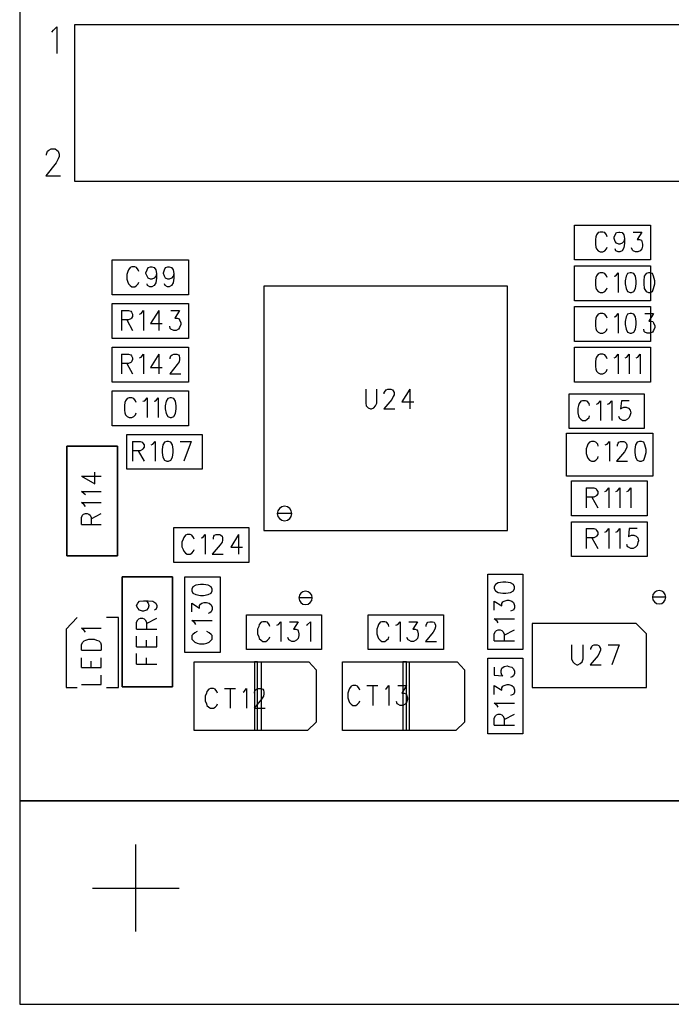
# Model space of a CAD drawing. Extents: x 11.9 to 28.1, y 10.8 to 21.2.
# Tile 1 of 56: x 15.2 to 16.3, y 13.6 to 15.3. Entities that reach past the tile are written whole.
import ezdxf

# ---------------------------------------------------------------- set-up
doc = ezdxf.new("R2010")
doc.units = 0
doc.layers.add('ASSYDWGTOP_pho', color=1, linetype='CONTINUOUS')

msp = doc.modelspace()

# ---------------------------------------------------------------- linework, layer by layer
at = {"layer": 'ASSYDWGTOP_pho'}
for points in [[(15.193, 18.736), (15.193, 13.986)], [(15.248, 15.308), (15.251, 15.311)], [(15.248, 15.308), (15.251, 15.311)], [(15.251, 15.311), (15.257, 15.317)], [(15.251, 15.311), (15.257, 15.317)], [(15.257, 15.317), (15.257, 15.271)], [(15.257, 15.317), (15.257, 15.271)], [(15.288, 15.051), (15.288, 15.321)], [(15.288, 15.321), (17.645, 15.321)], [(15.241, 15.103), (15.243, 15.105)], [(15.241, 15.103), (15.243, 15.105)], [(15.243, 15.105), (15.247, 15.107)], [(15.243, 15.105), (15.247, 15.107)], [(15.247, 15.107), (15.254, 15.107)], [(15.247, 15.107), (15.254, 15.107)], [(15.254, 15.107), (15.257, 15.105)], [(15.254, 15.107), (15.257, 15.105)], [(15.257, 15.105), (15.259, 15.103)], [(15.257, 15.105), (15.259, 15.103)], [(15.239, 15.098), (15.241, 15.103)], [(15.239, 15.098), (15.241, 15.103)], [(15.239, 15.096), (15.239, 15.098)], [(15.239, 15.096), (15.239, 15.098)], [(15.259, 15.09), (15.256, 15.083)], [(15.259, 15.09), (15.256, 15.083)], [(15.259, 15.103), (15.261, 15.098)], [(15.259, 15.103), (15.261, 15.098)], [(15.261, 15.094), (15.259, 15.09)], [(15.261, 15.094), (15.259, 15.09)], [(15.261, 15.098), (15.261, 15.094)], [(15.261, 15.098), (15.261, 15.094)], [(15.256, 15.083), (15.238, 15.061)], [(15.256, 15.083), (15.238, 15.061)], [(15.238, 15.061), (15.263, 15.061)], [(15.238, 15.061), (15.263, 15.061)], [(17.521, 15.051), (15.288, 15.051)], [(16.147, 14.976), (16.278, 14.976)], [(16.147, 14.916), (16.147, 14.976)], [(16.278, 14.976), (16.278, 14.916)], [(16.184, 14.956), (16.183, 14.951)], [(16.185, 14.959), (16.184, 14.956)], [(16.188, 14.963), (16.185, 14.959)], [(16.191, 14.964), (16.188, 14.963)], [(16.196, 14.964), (16.191, 14.964)], [(16.199, 14.963), (16.196, 14.964)], [(16.202, 14.959), (16.199, 14.963)], [(16.203, 14.956), (16.202, 14.959)], [(16.215, 14.955), (16.217, 14.959)], [(16.215, 14.953), (16.215, 14.955)], [(16.217, 14.948), (16.215, 14.953)], [(16.217, 14.959), (16.219, 14.963)], [(16.219, 14.963), (16.223, 14.964)], [(16.223, 14.964), (16.225, 14.964)], [(16.225, 14.964), (16.229, 14.963)], [(16.229, 14.963), (16.232, 14.959)], [(16.232, 14.959), (16.233, 14.953)], [(16.233, 14.953), (16.232, 14.948)], [(16.233, 14.953), (16.233, 14.945)], [(16.248, 14.964), (16.263, 14.964)], [(16.263, 14.964), (16.255, 14.951)], [(16.183, 14.951), (16.183, 14.943)], [(16.183, 14.943), (16.184, 14.938)], [(16.184, 14.938), (16.185, 14.935)], [(16.185, 14.935), (16.188, 14.932)], [(16.199, 14.932), (16.202, 14.935)], [(16.202, 14.935), (16.203, 14.938)], [(16.219, 14.945), (16.217, 14.948)], [(16.218, 14.932), (16.217, 14.935)], [(16.223, 14.943), (16.219, 14.945)], [(16.225, 14.943), (16.223, 14.943)], [(16.229, 14.945), (16.225, 14.943)], [(16.232, 14.948), (16.229, 14.945)], [(16.232, 14.937), (16.229, 14.932)], [(16.233, 14.945), (16.232, 14.937)], [(16.247, 14.933), (16.245, 14.937)], [(16.255, 14.951), (16.259, 14.951)], [(16.259, 14.951), (16.262, 14.95)], [(16.263, 14.935), (16.26, 14.932)], [(16.262, 14.95), (16.263, 14.948)], [(16.263, 14.948), (16.264, 14.943)], [(16.264, 14.94), (16.263, 14.935)], [(16.264, 14.943), (16.264, 14.94)], [(16.188, 14.932), (16.191, 14.93)], [(16.191, 14.93), (16.196, 14.93)], [(16.196, 14.93), (16.199, 14.932)], [(16.222, 14.93), (16.218, 14.932)], [(16.225, 14.93), (16.222, 14.93)], [(16.229, 14.932), (16.225, 14.93)], [(16.248, 14.932), (16.247, 14.933)], [(16.252, 14.93), (16.248, 14.932)], [(16.256, 14.93), (16.252, 14.93)], [(16.26, 14.932), (16.256, 14.93)], [(15.352, 14.856), (15.352, 14.916)], [(15.352, 14.916), (15.483, 14.916)], [(15.383, 14.903), (15.38, 14.899)], [(15.386, 14.904), (15.383, 14.903)], [(15.391, 14.904), (15.386, 14.904)], [(15.394, 14.903), (15.391, 14.904)], [(15.397, 14.899), (15.394, 14.903)], [(15.412, 14.899), (15.414, 14.903)], [(15.414, 14.903), (15.418, 14.904)], [(15.418, 14.904), (15.42, 14.904)], [(15.42, 14.904), (15.424, 14.903)], [(15.424, 14.903), (15.427, 14.899)], [(15.442, 14.899), (15.444, 14.903)], [(15.444, 14.903), (15.448, 14.904)], [(15.448, 14.904), (15.45, 14.904)], [(15.45, 14.904), (15.454, 14.903)], [(15.454, 14.903), (15.457, 14.899)], [(15.483, 14.916), (15.483, 14.856)], [(16.278, 14.916), (16.147, 14.916)], [(16.147, 14.906), (16.278, 14.906)], [(16.147, 14.846), (16.147, 14.906)], [(16.278, 14.906), (16.278, 14.846)], [(15.379, 14.896), (15.377, 14.891)], [(15.377, 14.891), (15.377, 14.883)], [(15.38, 14.899), (15.379, 14.896)], [(15.398, 14.896), (15.397, 14.899)], [(15.41, 14.894), (15.412, 14.899)], [(15.41, 14.893), (15.41, 14.894)], [(15.412, 14.888), (15.41, 14.893)], [(15.414, 14.885), (15.412, 14.888)], [(15.418, 14.883), (15.414, 14.885)], [(15.424, 14.885), (15.42, 14.883)], [(15.427, 14.888), (15.424, 14.885)], [(15.427, 14.899), (15.428, 14.893)], [(15.428, 14.893), (15.427, 14.888)], [(15.428, 14.885), (15.427, 14.877)], [(15.428, 14.893), (15.428, 14.885)], [(15.44, 14.894), (15.442, 14.899)], [(15.44, 14.893), (15.44, 14.894)], [(15.442, 14.888), (15.44, 14.893)], [(15.444, 14.885), (15.442, 14.888)], [(15.448, 14.883), (15.444, 14.885)], [(15.454, 14.885), (15.45, 14.883)], [(15.457, 14.888), (15.454, 14.885)], [(15.457, 14.899), (15.458, 14.893)], [(15.458, 14.893), (15.457, 14.888)], [(15.458, 14.885), (15.457, 14.877)], [(15.458, 14.893), (15.458, 14.885)], [(16.184, 14.886), (16.183, 14.881)], [(16.185, 14.889), (16.184, 14.886)], [(16.188, 14.893), (16.185, 14.889)], [(16.191, 14.894), (16.188, 14.893)], [(16.196, 14.894), (16.191, 14.894)], [(16.199, 14.893), (16.196, 14.894)], [(16.202, 14.889), (16.199, 14.893)], [(16.203, 14.886), (16.202, 14.889)], [(16.215, 14.888), (16.218, 14.889)], [(16.218, 14.889), (16.222, 14.894)], [(16.222, 14.894), (16.222, 14.86)], [(16.236, 14.888), (16.234, 14.88)], [(16.238, 14.893), (16.236, 14.888)], [(16.243, 14.894), (16.238, 14.893)], [(16.245, 14.894), (16.243, 14.894)], [(16.249, 14.893), (16.245, 14.894)], [(16.252, 14.888), (16.249, 14.893)], [(16.253, 14.88), (16.252, 14.888)], [(16.267, 14.888), (16.266, 14.88)], [(16.27, 14.893), (16.267, 14.888)], [(16.274, 14.894), (16.27, 14.893)], [(16.277, 14.894), (16.274, 14.894)], [(16.281, 14.893), (16.277, 14.894)], [(16.283, 14.888), (16.281, 14.893)], [(16.285, 14.88), (16.283, 14.888)], [(15.377, 14.883), (15.379, 14.878)], [(15.379, 14.878), (15.38, 14.875)], [(15.38, 14.875), (15.383, 14.872)], [(15.383, 14.872), (15.386, 14.87)], [(15.386, 14.87), (15.391, 14.87)], [(15.391, 14.87), (15.394, 14.872)], [(15.394, 14.872), (15.397, 14.875)], [(15.397, 14.875), (15.398, 14.878)], [(15.413, 14.872), (15.412, 14.875)], [(15.417, 14.87), (15.413, 14.872)], [(15.42, 14.87), (15.417, 14.87)], [(15.42, 14.883), (15.418, 14.883)], [(15.424, 14.872), (15.42, 14.87)], [(15.427, 14.877), (15.424, 14.872)], [(15.443, 14.872), (15.442, 14.875)], [(15.447, 14.87), (15.443, 14.872)], [(15.45, 14.87), (15.447, 14.87)], [(15.45, 14.883), (15.448, 14.883)], [(15.454, 14.872), (15.45, 14.87)], [(15.457, 14.877), (15.454, 14.872)], [(16.032, 14.871), (15.613, 14.871)], [(15.613, 14.871), (15.613, 14.451)], [(16.032, 14.451), (16.032, 14.871)], [(16.183, 14.881), (16.183, 14.873)], [(16.183, 14.873), (16.184, 14.868)], [(16.184, 14.868), (16.185, 14.865)], [(16.202, 14.865), (16.203, 14.868)], [(16.234, 14.88), (16.234, 14.875)], [(16.234, 14.875), (16.236, 14.867)], [(16.236, 14.867), (16.238, 14.862)], [(16.249, 14.862), (16.252, 14.867)], [(16.252, 14.867), (16.253, 14.875)], [(16.253, 14.875), (16.253, 14.88)], [(16.266, 14.88), (16.266, 14.875)], [(16.266, 14.875), (16.267, 14.867)], [(16.267, 14.867), (16.27, 14.862)], [(16.281, 14.862), (16.283, 14.867)], [(16.283, 14.867), (16.285, 14.875)], [(16.285, 14.875), (16.285, 14.88)], [(15.483, 14.856), (15.352, 14.856)], [(16.185, 14.865), (16.188, 14.862)], [(16.188, 14.862), (16.191, 14.86)], [(16.191, 14.86), (16.196, 14.86)], [(16.196, 14.86), (16.199, 14.862)], [(16.199, 14.862), (16.202, 14.865)], [(16.238, 14.862), (16.243, 14.86)], [(16.243, 14.86), (16.245, 14.86)], [(16.245, 14.86), (16.249, 14.862)], [(16.27, 14.862), (16.274, 14.86)], [(16.274, 14.86), (16.277, 14.86)], [(16.277, 14.86), (16.281, 14.862)], [(15.352, 14.841), (15.483, 14.841)], [(15.352, 14.781), (15.352, 14.841)], [(15.483, 14.841), (15.483, 14.781)], [(16.278, 14.846), (16.147, 14.846)], [(16.147, 14.836), (16.278, 14.836)], [(16.147, 14.776), (16.147, 14.836)], [(16.278, 14.836), (16.278, 14.776)], [(15.368, 14.829), (15.368, 14.795)], [(15.368, 14.829), (15.38, 14.829)], [(15.38, 14.829), (15.384, 14.828)], [(15.384, 14.828), (15.385, 14.826)], [(15.385, 14.816), (15.384, 14.815)], [(15.385, 14.826), (15.387, 14.823)], [(15.387, 14.819), (15.385, 14.816)], [(15.387, 14.823), (15.387, 14.819)], [(15.399, 14.823), (15.402, 14.824)], [(15.402, 14.824), (15.406, 14.829)], [(15.406, 14.829), (15.406, 14.795)], [(15.432, 14.829), (15.418, 14.807)], [(15.432, 14.829), (15.432, 14.795)], [(15.453, 14.829), (15.468, 14.829)], [(15.468, 14.829), (15.46, 14.816)], [(15.46, 14.816), (15.464, 14.816)], [(15.464, 14.816), (15.467, 14.815)], [(16.184, 14.816), (16.183, 14.811)], [(16.185, 14.819), (16.184, 14.816)], [(16.188, 14.823), (16.185, 14.819)], [(16.191, 14.824), (16.188, 14.823)], [(16.196, 14.824), (16.191, 14.824)], [(16.199, 14.823), (16.196, 14.824)], [(16.202, 14.819), (16.199, 14.823)], [(16.203, 14.816), (16.202, 14.819)], [(16.215, 14.818), (16.218, 14.819)], [(16.218, 14.819), (16.222, 14.824)], [(16.222, 14.824), (16.222, 14.79)], [(16.236, 14.818), (16.234, 14.81)], [(16.238, 14.823), (16.236, 14.818)], [(16.243, 14.824), (16.238, 14.823)], [(16.245, 14.824), (16.243, 14.824)], [(16.249, 14.823), (16.245, 14.824)], [(16.252, 14.818), (16.249, 14.823)], [(16.253, 14.81), (16.252, 14.818)], [(16.268, 14.824), (16.283, 14.824)], [(16.283, 14.824), (16.275, 14.811)], [(15.38, 14.813), (15.368, 14.813)], [(15.377, 14.813), (15.387, 14.795)], [(15.384, 14.815), (15.38, 14.813)], [(15.418, 14.807), (15.438, 14.807)], [(15.452, 14.798), (15.451, 14.802)], [(15.468, 14.8), (15.466, 14.797)], [(15.467, 14.815), (15.468, 14.813)], [(15.468, 14.813), (15.47, 14.808)], [(15.47, 14.805), (15.468, 14.8)], [(15.47, 14.808), (15.47, 14.805)], [(16.183, 14.811), (16.183, 14.803)], [(16.183, 14.803), (16.184, 14.798)], [(16.234, 14.81), (16.234, 14.805)], [(16.234, 14.805), (16.236, 14.797)], [(16.252, 14.797), (16.253, 14.805)], [(16.253, 14.805), (16.253, 14.81)], [(16.275, 14.811), (16.279, 14.811)], [(16.279, 14.811), (16.282, 14.81)], [(16.282, 14.81), (16.283, 14.808)], [(16.283, 14.808), (16.285, 14.803)], [(16.285, 14.8), (16.283, 14.795)], [(16.285, 14.803), (16.285, 14.8)], [(15.453, 14.797), (15.452, 14.798)], [(15.458, 14.795), (15.453, 14.797)], [(15.462, 14.795), (15.458, 14.795)], [(15.466, 14.797), (15.462, 14.795)], [(16.184, 14.798), (16.185, 14.795)], [(16.185, 14.795), (16.188, 14.792)], [(16.188, 14.792), (16.191, 14.79)], [(16.191, 14.79), (16.196, 14.79)], [(16.196, 14.79), (16.199, 14.792)], [(16.199, 14.792), (16.202, 14.795)], [(16.202, 14.795), (16.203, 14.798)], [(16.236, 14.797), (16.238, 14.792)], [(16.238, 14.792), (16.243, 14.79)], [(16.243, 14.79), (16.245, 14.79)], [(16.245, 14.79), (16.249, 14.792)], [(16.249, 14.792), (16.252, 14.797)], [(16.267, 14.793), (16.266, 14.797)], [(16.268, 14.792), (16.267, 14.793)], [(16.272, 14.79), (16.268, 14.792)], [(16.277, 14.79), (16.272, 14.79)], [(16.281, 14.792), (16.277, 14.79)], [(16.283, 14.795), (16.281, 14.792)], [(15.483, 14.781), (15.352, 14.781)], [(15.352, 14.766), (15.483, 14.766)], [(15.352, 14.706), (15.352, 14.766)], [(15.483, 14.766), (15.483, 14.706)], [(16.278, 14.776), (16.147, 14.776)], [(16.147, 14.766), (16.278, 14.766)], [(16.147, 14.706), (16.147, 14.766)], [(16.278, 14.766), (16.278, 14.706)], [(15.368, 14.754), (15.368, 14.72)], [(15.368, 14.754), (15.38, 14.754)], [(15.38, 14.754), (15.384, 14.753)], [(15.384, 14.753), (15.385, 14.751)], [(15.385, 14.751), (15.387, 14.748)], [(15.399, 14.748), (15.402, 14.749)], [(15.402, 14.749), (15.406, 14.754)], [(15.406, 14.754), (15.406, 14.72)], [(15.432, 14.754), (15.418, 14.731)], [(15.432, 14.754), (15.432, 14.72)], [(15.452, 14.748), (15.453, 14.751)], [(15.453, 14.751), (15.455, 14.753)], [(15.455, 14.753), (15.458, 14.754)], [(15.458, 14.754), (15.463, 14.754)], [(15.463, 14.754), (15.466, 14.753)], [(15.466, 14.753), (15.467, 14.751)], [(15.467, 14.751), (15.468, 14.748)], [(16.185, 14.749), (16.184, 14.746)], [(16.188, 14.753), (16.185, 14.749)], [(16.191, 14.754), (16.188, 14.753)], [(16.196, 14.754), (16.191, 14.754)], [(16.199, 14.753), (16.196, 14.754)], [(16.202, 14.749), (16.199, 14.753)], [(16.203, 14.746), (16.202, 14.749)], [(16.215, 14.748), (16.218, 14.749)], [(16.218, 14.749), (16.222, 14.754)], [(16.222, 14.754), (16.222, 14.72)], [(16.234, 14.748), (16.237, 14.749)], [(16.237, 14.749), (16.241, 14.754)], [(16.241, 14.754), (16.241, 14.72)], [(16.253, 14.748), (16.256, 14.749)], [(16.256, 14.749), (16.26, 14.754)], [(16.26, 14.754), (16.26, 14.72)], [(15.38, 14.738), (15.368, 14.738)], [(15.377, 14.738), (15.387, 14.72)], [(15.384, 14.74), (15.38, 14.738)], [(15.385, 14.741), (15.384, 14.74)], [(15.387, 14.745), (15.385, 14.741)], [(15.387, 14.748), (15.387, 14.745)], [(15.464, 14.736), (15.451, 14.72)], [(15.452, 14.746), (15.452, 14.748)], [(15.467, 14.741), (15.464, 14.736)], [(15.468, 14.745), (15.467, 14.741)], [(15.468, 14.748), (15.468, 14.745)], [(16.184, 14.746), (16.183, 14.741)], [(16.183, 14.741), (16.183, 14.733)], [(16.183, 14.733), (16.184, 14.728)], [(15.418, 14.731), (15.438, 14.731)], [(15.451, 14.72), (15.47, 14.72)], [(16.184, 14.728), (16.185, 14.725)], [(16.185, 14.725), (16.188, 14.722)], [(16.188, 14.722), (16.191, 14.72)], [(16.191, 14.72), (16.196, 14.72)], [(16.196, 14.72), (16.199, 14.722)], [(16.199, 14.722), (16.202, 14.725)], [(16.202, 14.725), (16.203, 14.728)], [(15.483, 14.706), (15.352, 14.706)], [(16.278, 14.706), (16.147, 14.706)], [(15.352, 14.631), (15.352, 14.691)], [(15.352, 14.691), (15.483, 14.691)], [(15.483, 14.691), (15.483, 14.631)], [(15.788, 14.694), (15.788, 14.67)], [(15.807, 14.67), (15.807, 14.694)], [(15.82, 14.688), (15.822, 14.691)], [(15.82, 14.686), (15.82, 14.688)], [(15.822, 14.691), (15.823, 14.693)], [(15.823, 14.693), (15.826, 14.694)], [(15.826, 14.694), (15.831, 14.694)], [(15.831, 14.694), (15.834, 14.693)], [(15.835, 14.681), (15.833, 14.676)], [(15.834, 14.693), (15.835, 14.691)], [(15.835, 14.691), (15.837, 14.688)], [(15.837, 14.684), (15.835, 14.681)], [(15.837, 14.688), (15.837, 14.684)], [(15.864, 14.694), (15.85, 14.672)], [(15.864, 14.694), (15.864, 14.66)], [(16.138, 14.686), (16.267, 14.686)], [(16.138, 14.626), (16.138, 14.686)], [(16.267, 14.686), (16.267, 14.626)], [(15.374, 14.671), (15.373, 14.666)], [(15.373, 14.666), (15.373, 14.658)], [(15.375, 14.674), (15.374, 14.671)], [(15.378, 14.678), (15.375, 14.674)], [(15.381, 14.679), (15.378, 14.678)], [(15.386, 14.679), (15.381, 14.679)], [(15.389, 14.678), (15.386, 14.679)], [(15.392, 14.674), (15.389, 14.678)], [(15.393, 14.671), (15.392, 14.674)], [(15.405, 14.673), (15.408, 14.674)], [(15.408, 14.674), (15.412, 14.679)], [(15.412, 14.679), (15.412, 14.645)], [(15.424, 14.673), (15.427, 14.674)], [(15.427, 14.674), (15.431, 14.679)], [(15.431, 14.679), (15.431, 14.645)], [(15.445, 14.673), (15.443, 14.665)], [(15.443, 14.665), (15.443, 14.66)], [(15.448, 14.678), (15.445, 14.673)], [(15.452, 14.679), (15.448, 14.678)], [(15.454, 14.679), (15.452, 14.679)], [(15.458, 14.678), (15.454, 14.679)], [(15.461, 14.673), (15.458, 14.678)], [(15.462, 14.665), (15.461, 14.673)], [(15.462, 14.66), (15.462, 14.665)], [(15.788, 14.67), (15.789, 14.665)], [(15.789, 14.665), (15.792, 14.662)], [(15.802, 14.662), (15.805, 14.665)], [(15.805, 14.665), (15.807, 14.67)], [(15.833, 14.676), (15.819, 14.66)], [(15.85, 14.672), (15.871, 14.672)], [(16.154, 14.666), (16.153, 14.661)], [(16.155, 14.669), (16.154, 14.666)], [(16.158, 14.673), (16.155, 14.669)], [(16.161, 14.674), (16.158, 14.673)], [(16.166, 14.674), (16.161, 14.674)], [(16.169, 14.673), (16.166, 14.674)], [(16.172, 14.669), (16.169, 14.673)], [(16.173, 14.666), (16.172, 14.669)], [(16.185, 14.668), (16.188, 14.669)], [(16.188, 14.669), (16.192, 14.674)], [(16.192, 14.674), (16.192, 14.64)], [(16.204, 14.668), (16.207, 14.669)], [(16.207, 14.669), (16.211, 14.674)], [(16.211, 14.674), (16.211, 14.64)], [(16.228, 14.674), (16.226, 14.66)], [(16.241, 14.674), (16.228, 14.674)], [(15.373, 14.658), (15.374, 14.653)], [(15.374, 14.653), (15.375, 14.65)], [(15.375, 14.65), (15.378, 14.647)], [(15.378, 14.647), (15.381, 14.645)], [(15.386, 14.645), (15.389, 14.647)], [(15.389, 14.647), (15.392, 14.65)], [(15.392, 14.65), (15.393, 14.653)], [(15.443, 14.66), (15.445, 14.652)], [(15.445, 14.652), (15.448, 14.647)], [(15.448, 14.647), (15.452, 14.645)], [(15.454, 14.645), (15.458, 14.647)], [(15.458, 14.647), (15.461, 14.652)], [(15.461, 14.652), (15.462, 14.66)], [(15.792, 14.662), (15.796, 14.66)], [(15.796, 14.66), (15.798, 14.66)], [(15.798, 14.66), (15.802, 14.662)], [(15.819, 14.66), (15.838, 14.66)], [(16.153, 14.661), (16.153, 14.653)], [(16.153, 14.653), (16.154, 14.648)], [(16.154, 14.648), (16.155, 14.645)], [(16.172, 14.645), (16.173, 14.648)], [(16.225, 14.643), (16.223, 14.647)], [(16.226, 14.66), (16.228, 14.661)], [(16.228, 14.661), (16.232, 14.663)], [(16.232, 14.663), (16.236, 14.663)], [(16.236, 14.663), (16.24, 14.661)], [(16.24, 14.661), (16.243, 14.658)], [(16.243, 14.65), (16.241, 14.645)], [(16.243, 14.658), (16.244, 14.653)], [(16.244, 14.653), (16.243, 14.65)], [(15.483, 14.631), (15.352, 14.631)], [(15.381, 14.645), (15.386, 14.645)], [(15.452, 14.645), (15.454, 14.645)], [(16.155, 14.645), (16.158, 14.642)], [(16.158, 14.642), (16.161, 14.64)], [(16.161, 14.64), (16.166, 14.64)], [(16.166, 14.64), (16.169, 14.642)], [(16.169, 14.642), (16.172, 14.645)], [(16.226, 14.642), (16.225, 14.643)], [(16.23, 14.64), (16.226, 14.642)], [(16.234, 14.64), (16.23, 14.64)], [(16.238, 14.642), (16.234, 14.64)], [(16.241, 14.645), (16.238, 14.642)], [(15.377, 14.616), (15.507, 14.616)], [(15.377, 14.556), (15.377, 14.616)], [(15.507, 14.616), (15.507, 14.556)], [(16.133, 14.618), (16.282, 14.618)], [(16.133, 14.544), (16.133, 14.618)], [(16.267, 14.626), (16.138, 14.626)], [(16.282, 14.618), (16.282, 14.544)], [(15.387, 14.604), (15.387, 14.57)], [(15.387, 14.604), (15.4, 14.604)], [(15.4, 14.604), (15.404, 14.603)], [(15.404, 14.603), (15.405, 14.601)], [(15.405, 14.601), (15.407, 14.598)], [(15.407, 14.598), (15.407, 14.594)], [(15.419, 14.598), (15.422, 14.599)], [(15.422, 14.599), (15.426, 14.604)], [(15.426, 14.604), (15.426, 14.57)], [(15.439, 14.598), (15.438, 14.59)], [(15.442, 14.603), (15.439, 14.598)], [(15.446, 14.604), (15.442, 14.603)], [(15.449, 14.604), (15.446, 14.604)], [(15.453, 14.603), (15.449, 14.604)], [(15.456, 14.598), (15.453, 14.603)], [(15.457, 14.59), (15.456, 14.598)], [(15.469, 14.604), (15.488, 14.604)], [(15.488, 14.604), (15.475, 14.57)], [(16.169, 14.596), (16.167, 14.591)], [(16.17, 14.599), (16.169, 14.596)], [(16.173, 14.603), (16.17, 14.599)], [(16.176, 14.604), (16.173, 14.603)], [(16.181, 14.604), (16.176, 14.604)], [(16.184, 14.603), (16.181, 14.604)], [(16.187, 14.599), (16.184, 14.603)], [(16.188, 14.596), (16.187, 14.599)], [(16.2, 14.598), (16.203, 14.599)], [(16.203, 14.599), (16.207, 14.604)], [(16.207, 14.604), (16.207, 14.57)], [(16.221, 14.598), (16.222, 14.601)], [(16.221, 14.596), (16.221, 14.598)], [(16.222, 14.601), (16.223, 14.603)], [(16.223, 14.603), (16.226, 14.604)], [(16.226, 14.604), (16.232, 14.604)], [(16.232, 14.604), (16.234, 14.603)], [(16.234, 14.603), (16.236, 14.601)], [(16.236, 14.601), (16.237, 14.598)], [(16.237, 14.598), (16.237, 14.594)], [(16.252, 14.598), (16.251, 14.59)], [(16.255, 14.603), (16.252, 14.598)], [(16.259, 14.604), (16.255, 14.603)], [(16.262, 14.604), (16.259, 14.604)], [(16.266, 14.603), (16.262, 14.604)], [(16.268, 14.598), (16.266, 14.603)], [(16.27, 14.59), (16.268, 14.598)], [(15.4, 14.588), (15.387, 14.588)], [(15.397, 14.588), (15.407, 14.57)], [(15.404, 14.59), (15.4, 14.588)], [(15.405, 14.591), (15.404, 14.59)], [(15.407, 14.594), (15.405, 14.591)], [(15.438, 14.59), (15.438, 14.585)], [(15.438, 14.585), (15.439, 14.577)], [(15.456, 14.577), (15.457, 14.585)], [(15.457, 14.585), (15.457, 14.59)], [(16.167, 14.591), (16.167, 14.583)], [(16.167, 14.583), (16.169, 14.578)], [(16.233, 14.586), (16.219, 14.57)], [(16.236, 14.591), (16.233, 14.586)], [(16.237, 14.594), (16.236, 14.591)], [(16.251, 14.59), (16.251, 14.585)], [(16.251, 14.585), (16.252, 14.577)], [(16.268, 14.577), (16.27, 14.585)], [(16.27, 14.585), (16.27, 14.59)], [(15.439, 14.577), (15.442, 14.572)], [(15.442, 14.572), (15.446, 14.57)], [(15.446, 14.57), (15.449, 14.57)], [(15.449, 14.57), (15.453, 14.572)], [(15.453, 14.572), (15.456, 14.577)], [(16.169, 14.578), (16.17, 14.575)], [(16.17, 14.575), (16.173, 14.572)], [(16.173, 14.572), (16.176, 14.57)], [(16.176, 14.57), (16.181, 14.57)], [(16.181, 14.57), (16.184, 14.572)], [(16.184, 14.572), (16.187, 14.575)], [(16.187, 14.575), (16.188, 14.578)], [(16.219, 14.57), (16.238, 14.57)], [(16.252, 14.577), (16.255, 14.572)], [(16.255, 14.572), (16.259, 14.57)], [(16.259, 14.57), (16.262, 14.57)], [(16.262, 14.57), (16.266, 14.572)], [(16.266, 14.572), (16.268, 14.577)], [(15.322, 14.531), (15.322, 14.551)], [(15.507, 14.556), (15.377, 14.556)], [(15.299, 14.544), (15.322, 14.531)], [(15.299, 14.544), (15.333, 14.544)], [(16.282, 14.544), (16.133, 14.544)], [(16.142, 14.536), (16.272, 14.536)], [(16.142, 14.476), (16.142, 14.536)], [(16.272, 14.536), (16.272, 14.476)], [(15.304, 14.514), (15.299, 14.518)], [(15.299, 14.518), (15.333, 14.518)], [(15.306, 14.512), (15.304, 14.514)], [(16.167, 14.524), (16.167, 14.49)], [(16.167, 14.524), (16.18, 14.524)], [(16.18, 14.524), (16.184, 14.523)], [(16.184, 14.523), (16.185, 14.521)], [(16.185, 14.521), (16.187, 14.518)], [(16.187, 14.514), (16.185, 14.511)], [(16.187, 14.518), (16.187, 14.514)], [(16.199, 14.518), (16.202, 14.519)], [(16.202, 14.519), (16.206, 14.524)], [(16.206, 14.524), (16.206, 14.49)], [(16.218, 14.518), (16.221, 14.519)], [(16.221, 14.519), (16.225, 14.524)], [(16.225, 14.524), (16.225, 14.49)], [(16.237, 14.518), (16.24, 14.519)], [(16.24, 14.519), (16.244, 14.524)], [(16.244, 14.524), (16.244, 14.49)], [(15.304, 14.495), (15.299, 14.499)], [(15.299, 14.499), (15.333, 14.499)], [(15.306, 14.492), (15.304, 14.495)], [(16.18, 14.508), (16.167, 14.508)], [(16.177, 14.508), (16.187, 14.49)], [(16.184, 14.51), (16.18, 14.508)], [(16.185, 14.511), (16.184, 14.51)], [(15.301, 14.477), (15.303, 14.479)], [(15.303, 14.479), (15.306, 14.48)], [(15.306, 14.48), (15.309, 14.48)], [(15.309, 14.48), (15.312, 14.479)], [(15.312, 14.479), (15.314, 14.477)], [(15.316, 14.471), (15.333, 14.48)], [(15.299, 14.473), (15.301, 14.477)], [(15.299, 14.461), (15.299, 14.473)], [(15.299, 14.461), (15.333, 14.461)], [(15.314, 14.477), (15.316, 14.473)], [(15.316, 14.473), (15.316, 14.461)], [(16.272, 14.476), (16.142, 14.476)], [(16.142, 14.466), (16.272, 14.466)], [(16.142, 14.406), (16.142, 14.466)], [(16.272, 14.466), (16.272, 14.406)], [(15.458, 14.396), (15.458, 14.456)], [(15.458, 14.456), (15.587, 14.456)], [(15.481, 14.444), (15.478, 14.443)], [(15.486, 14.444), (15.481, 14.444)], [(15.489, 14.443), (15.486, 14.444)], [(15.508, 14.439), (15.512, 14.444)], [(15.512, 14.444), (15.512, 14.41)], [(15.528, 14.443), (15.531, 14.444)], [(15.531, 14.444), (15.537, 14.444)], [(15.537, 14.444), (15.539, 14.443)], [(15.569, 14.444), (15.556, 14.422)], [(15.569, 14.444), (15.569, 14.41)], [(15.587, 14.456), (15.587, 14.396)], [(15.613, 14.451), (16.032, 14.451)], [(16.167, 14.454), (16.167, 14.42)], [(16.167, 14.454), (16.18, 14.454)], [(16.18, 14.454), (16.184, 14.453)], [(16.184, 14.453), (16.185, 14.451)], [(16.185, 14.451), (16.187, 14.448)], [(16.187, 14.444), (16.185, 14.441)], [(16.187, 14.448), (16.187, 14.444)], [(16.199, 14.448), (16.202, 14.449)], [(16.202, 14.449), (16.206, 14.454)], [(16.206, 14.454), (16.206, 14.42)], [(16.218, 14.448), (16.221, 14.449)], [(16.221, 14.449), (16.225, 14.454)], [(16.225, 14.454), (16.225, 14.42)], [(16.241, 14.454), (16.24, 14.44)], [(16.255, 14.454), (16.241, 14.454)], [(15.474, 14.436), (15.472, 14.431)], [(15.472, 14.431), (15.472, 14.423)], [(15.475, 14.439), (15.474, 14.436)], [(15.478, 14.443), (15.475, 14.439)], [(15.492, 14.439), (15.489, 14.443)], [(15.493, 14.436), (15.492, 14.439)], [(15.505, 14.438), (15.508, 14.439)], [(15.526, 14.438), (15.527, 14.441)], [(15.526, 14.436), (15.526, 14.438)], [(15.527, 14.441), (15.528, 14.443)], [(15.541, 14.431), (15.538, 14.426)], [(15.539, 14.443), (15.541, 14.441)], [(15.541, 14.441), (15.542, 14.438)], [(15.542, 14.434), (15.541, 14.431)], [(15.542, 14.438), (15.542, 14.434)], [(16.18, 14.438), (16.167, 14.438)], [(16.177, 14.438), (16.187, 14.42)], [(16.184, 14.44), (16.18, 14.438)], [(16.185, 14.441), (16.184, 14.44)], [(16.238, 14.423), (16.237, 14.427)], [(16.24, 14.44), (16.241, 14.441)], [(16.241, 14.441), (16.245, 14.443)], [(16.245, 14.443), (16.249, 14.443)], [(16.249, 14.443), (16.253, 14.441)], [(16.253, 14.441), (16.256, 14.438)], [(16.256, 14.43), (16.255, 14.425)], [(16.256, 14.438), (16.257, 14.433)], [(16.257, 14.433), (16.256, 14.43)], [(15.472, 14.423), (15.474, 14.418)], [(15.474, 14.418), (15.475, 14.415)], [(15.475, 14.415), (15.478, 14.412)], [(15.478, 14.412), (15.481, 14.41)], [(15.481, 14.41), (15.486, 14.41)], [(15.486, 14.41), (15.489, 14.412)], [(15.489, 14.412), (15.492, 14.415)], [(15.492, 14.415), (15.493, 14.418)], [(15.538, 14.426), (15.524, 14.41)], [(15.524, 14.41), (15.543, 14.41)], [(15.556, 14.422), (15.576, 14.422)], [(16.24, 14.422), (16.238, 14.423)], [(16.244, 14.42), (16.24, 14.422)], [(16.248, 14.42), (16.244, 14.42)], [(16.252, 14.422), (16.248, 14.42)], [(16.255, 14.425), (16.252, 14.422)], [(15.587, 14.396), (15.458, 14.396)], [(16.272, 14.406), (16.142, 14.406)], [(15.998, 14.246), (15.998, 14.376)], [(15.998, 14.376), (16.058, 14.376)], [(16.058, 14.376), (16.058, 14.246)], [(15.477, 14.241), (15.477, 14.371)], [(15.477, 14.371), (15.538, 14.371)], [(15.538, 14.371), (15.538, 14.241)], [(16.016, 14.361), (16.011, 14.358)], [(16.024, 14.362), (16.016, 14.361)], [(16.029, 14.362), (16.024, 14.362)], [(16.037, 14.361), (16.029, 14.362)], [(16.042, 14.358), (16.037, 14.361)], [(15.491, 14.354), (15.489, 14.35)], [(15.489, 14.35), (15.489, 14.347)], [(15.489, 14.347), (15.491, 14.343)], [(15.496, 14.357), (15.491, 14.354)], [(15.491, 14.343), (15.496, 14.341)], [(15.504, 14.358), (15.496, 14.357)], [(15.509, 14.358), (15.504, 14.358)], [(15.517, 14.357), (15.509, 14.358)], [(15.522, 14.354), (15.517, 14.357)], [(15.517, 14.341), (15.522, 14.343)], [(15.524, 14.35), (15.522, 14.354)], [(15.522, 14.343), (15.524, 14.347)], [(15.524, 14.347), (15.524, 14.35)], [(16.011, 14.358), (16.009, 14.354)], [(16.009, 14.354), (16.009, 14.351)], [(16.009, 14.351), (16.011, 14.347)], [(16.011, 14.347), (16.016, 14.344)], [(16.016, 14.344), (16.024, 14.343)], [(16.024, 14.343), (16.029, 14.343)], [(16.029, 14.343), (16.037, 14.344)], [(16.037, 14.344), (16.042, 14.347)], [(16.044, 14.354), (16.042, 14.358)], [(16.042, 14.347), (16.044, 14.351)], [(16.044, 14.351), (16.044, 14.354)], [(15.394, 14.322), (15.396, 14.326)], [(15.396, 14.326), (15.399, 14.329)], [(15.399, 14.329), (15.406, 14.33)], [(15.406, 14.33), (15.411, 14.329)], [(15.406, 14.33), (15.414, 14.33)], [(15.411, 14.329), (15.414, 14.326)], [(15.414, 14.33), (15.422, 14.329)], [(15.414, 14.326), (15.415, 14.322)], [(15.422, 14.329), (15.427, 14.326)], [(15.427, 14.326), (15.429, 14.322)], [(15.489, 14.311), (15.489, 14.326)], [(15.489, 14.326), (15.502, 14.317)], [(15.496, 14.341), (15.504, 14.339)], [(15.504, 14.339), (15.509, 14.339)], [(15.504, 14.324), (15.506, 14.326)], [(15.506, 14.326), (15.51, 14.327)], [(15.509, 14.339), (15.517, 14.341)], [(15.51, 14.327), (15.514, 14.327)], [(15.514, 14.327), (15.519, 14.326)], [(15.519, 14.326), (15.522, 14.323)], [(16.009, 14.314), (16.009, 14.329)], [(16.009, 14.329), (16.022, 14.321)], [(16.022, 14.325), (16.024, 14.328)], [(16.022, 14.321), (16.022, 14.325)], [(16.024, 14.328), (16.026, 14.329)], [(16.026, 14.329), (16.031, 14.331)], [(16.031, 14.331), (16.034, 14.331)], [(16.034, 14.331), (16.039, 14.329)], [(16.039, 14.329), (16.042, 14.327)], [(16.042, 14.327), (16.044, 14.322)], [(15.394, 14.321), (15.394, 14.322)], [(15.396, 14.317), (15.394, 14.321)], [(15.399, 14.314), (15.396, 14.317)], [(15.404, 14.312), (15.399, 14.314)], [(15.406, 14.312), (15.404, 14.312)], [(15.411, 14.314), (15.406, 14.312)], [(15.414, 14.317), (15.411, 14.314)], [(15.415, 14.321), (15.414, 14.317)], [(15.415, 14.322), (15.415, 14.321)], [(15.427, 14.315), (15.424, 14.314)], [(15.429, 14.319), (15.427, 14.315)], [(15.429, 14.322), (15.429, 14.319)], [(15.502, 14.322), (15.504, 14.324)], [(15.502, 14.317), (15.502, 14.322)], [(15.52, 14.309), (15.517, 14.308)], [(15.522, 14.311), (15.52, 14.309)], [(15.522, 14.323), (15.524, 14.319)], [(15.524, 14.315), (15.522, 14.311)], [(15.524, 14.319), (15.524, 14.315)], [(16.04, 14.313), (16.037, 14.312)], [(16.042, 14.314), (16.04, 14.313)], [(16.044, 14.318), (16.042, 14.314)], [(16.044, 14.322), (16.044, 14.318)], [(15.292, 14.301), (15.273, 14.281)], [(15.363, 14.301), (15.342, 14.301)], [(15.363, 14.181), (15.363, 14.301)], [(15.394, 14.293), (15.396, 14.297)], [(15.394, 14.281), (15.394, 14.293)], [(15.396, 14.297), (15.398, 14.299)], [(15.398, 14.299), (15.401, 14.3)], [(15.401, 14.3), (15.404, 14.3)], [(15.404, 14.3), (15.407, 14.299)], [(15.407, 14.299), (15.409, 14.297)], [(15.409, 14.297), (15.411, 14.293)], [(15.411, 14.291), (15.429, 14.3)], [(15.411, 14.293), (15.411, 14.281)], [(15.494, 14.292), (15.489, 14.296)], [(15.489, 14.296), (15.524, 14.296)], [(15.496, 14.289), (15.494, 14.292)], [(15.583, 14.246), (15.583, 14.306)], [(15.583, 14.306), (15.712, 14.306)], [(15.608, 14.293), (15.605, 14.289)], [(15.611, 14.294), (15.608, 14.293)], [(15.616, 14.294), (15.611, 14.294)], [(15.619, 14.293), (15.616, 14.294)], [(15.622, 14.289), (15.619, 14.293)], [(15.638, 14.289), (15.642, 14.294)], [(15.642, 14.294), (15.642, 14.26)], [(15.657, 14.294), (15.672, 14.294)], [(15.672, 14.294), (15.664, 14.281)], [(15.688, 14.289), (15.693, 14.294)], [(15.693, 14.294), (15.693, 14.26)], [(15.712, 14.306), (15.712, 14.246)], [(15.792, 14.246), (15.792, 14.306)], [(15.792, 14.306), (15.922, 14.306)], [(15.813, 14.293), (15.81, 14.289)], [(15.816, 14.294), (15.813, 14.293)], [(15.821, 14.294), (15.816, 14.294)], [(15.824, 14.293), (15.821, 14.294)], [(15.827, 14.289), (15.824, 14.293)], [(15.843, 14.289), (15.847, 14.294)], [(15.847, 14.294), (15.847, 14.26)], [(15.862, 14.294), (15.877, 14.294)], [(15.877, 14.294), (15.869, 14.281)], [(15.893, 14.291), (15.895, 14.293)], [(15.895, 14.293), (15.898, 14.294)], [(15.898, 14.294), (15.903, 14.294)], [(15.903, 14.294), (15.906, 14.293)], [(15.906, 14.293), (15.907, 14.291)], [(15.922, 14.306), (15.922, 14.246)], [(16.014, 14.295), (16.009, 14.299)], [(16.009, 14.299), (16.044, 14.299)], [(16.016, 14.292), (16.014, 14.295)], [(15.273, 14.281), (15.273, 14.181)], [(15.304, 14.279), (15.299, 14.283)], [(15.299, 14.283), (15.333, 14.283)], [(15.306, 14.276), (15.304, 14.279)], [(15.394, 14.281), (15.429, 14.281)], [(15.494, 14.275), (15.491, 14.272)], [(15.498, 14.277), (15.494, 14.275)], [(15.519, 14.275), (15.515, 14.277)], [(15.522, 14.272), (15.519, 14.275)], [(15.604, 14.286), (15.602, 14.281)], [(15.602, 14.281), (15.602, 14.273)], [(15.605, 14.289), (15.604, 14.286)], [(15.623, 14.286), (15.622, 14.289)], [(15.635, 14.288), (15.638, 14.289)], [(15.664, 14.281), (15.668, 14.281)], [(15.668, 14.281), (15.671, 14.28)], [(15.671, 14.28), (15.672, 14.278)], [(15.672, 14.278), (15.673, 14.273)], [(15.686, 14.288), (15.688, 14.289)], [(15.809, 14.286), (15.807, 14.281)], [(15.807, 14.281), (15.807, 14.273)], [(15.81, 14.289), (15.809, 14.286)], [(15.828, 14.286), (15.827, 14.289)], [(15.84, 14.288), (15.843, 14.289)], [(15.869, 14.281), (15.873, 14.281)], [(15.873, 14.281), (15.876, 14.28)], [(15.876, 14.28), (15.877, 14.278)], [(15.877, 14.278), (15.878, 14.273)], [(15.904, 14.276), (15.891, 14.26)], [(15.892, 14.288), (15.893, 14.291)], [(15.892, 14.286), (15.892, 14.288)], [(15.907, 14.281), (15.904, 14.276)], [(15.907, 14.291), (15.908, 14.288)], [(15.908, 14.285), (15.907, 14.281)], [(15.908, 14.288), (15.908, 14.285)], [(16.009, 14.273), (16.011, 14.277)], [(16.011, 14.277), (16.013, 14.279)], [(16.013, 14.279), (16.016, 14.28)], [(16.016, 14.28), (16.019, 14.28)], [(16.019, 14.28), (16.022, 14.279)], [(16.022, 14.279), (16.024, 14.277)], [(16.024, 14.277), (16.026, 14.273)], [(16.026, 14.271), (16.044, 14.28)], [(16.253, 14.291), (16.074, 14.291)], [(16.074, 14.291), (16.074, 14.181)], [(16.271, 14.273), (16.253, 14.291)], [(15.299, 14.254), (15.301, 14.258)], [(15.301, 14.258), (15.304, 14.261)], [(15.304, 14.261), (15.307, 14.262)], [(15.307, 14.262), (15.312, 14.264)], [(15.312, 14.264), (15.321, 14.264)], [(15.321, 14.264), (15.325, 14.262)], [(15.325, 14.262), (15.329, 14.261)], [(15.329, 14.261), (15.332, 14.258)], [(15.332, 14.258), (15.333, 14.254)], [(15.394, 14.251), (15.394, 14.269)], [(15.411, 14.251), (15.411, 14.262)], [(15.429, 14.251), (15.429, 14.269)], [(15.491, 14.272), (15.489, 14.27)], [(15.489, 14.27), (15.489, 14.264)], [(15.489, 14.264), (15.491, 14.262)], [(15.491, 14.262), (15.494, 14.259)], [(15.494, 14.259), (15.498, 14.257)], [(15.515, 14.257), (15.519, 14.259)], [(15.519, 14.259), (15.522, 14.262)], [(15.524, 14.27), (15.522, 14.272)], [(15.522, 14.262), (15.524, 14.264)], [(15.524, 14.264), (15.524, 14.27)], [(15.602, 14.273), (15.604, 14.268)], [(15.604, 14.268), (15.605, 14.265)], [(15.605, 14.265), (15.608, 14.262)], [(15.608, 14.262), (15.611, 14.26)], [(15.611, 14.26), (15.616, 14.26)], [(15.616, 14.26), (15.619, 14.262)], [(15.619, 14.262), (15.622, 14.265)], [(15.622, 14.265), (15.623, 14.268)], [(15.656, 14.263), (15.654, 14.267)], [(15.657, 14.262), (15.656, 14.263)], [(15.661, 14.26), (15.657, 14.262)], [(15.665, 14.26), (15.661, 14.26)], [(15.669, 14.262), (15.665, 14.26)], [(15.672, 14.265), (15.669, 14.262)], [(15.673, 14.27), (15.672, 14.265)], [(15.673, 14.273), (15.673, 14.27)], [(15.807, 14.273), (15.809, 14.268)], [(15.809, 14.268), (15.81, 14.265)], [(15.81, 14.265), (15.813, 14.262)], [(15.813, 14.262), (15.816, 14.26)], [(15.816, 14.26), (15.821, 14.26)], [(15.821, 14.26), (15.824, 14.262)], [(15.824, 14.262), (15.827, 14.265)], [(15.827, 14.265), (15.828, 14.268)], [(15.861, 14.263), (15.859, 14.267)], [(15.862, 14.262), (15.861, 14.263)], [(15.866, 14.26), (15.862, 14.262)], [(15.87, 14.26), (15.866, 14.26)], [(15.874, 14.262), (15.87, 14.26)], [(15.877, 14.265), (15.874, 14.262)], [(15.878, 14.27), (15.877, 14.265)], [(15.878, 14.273), (15.878, 14.27)], [(15.891, 14.26), (15.91, 14.26)], [(16.009, 14.261), (16.009, 14.273)], [(16.009, 14.261), (16.044, 14.261)], [(16.026, 14.273), (16.026, 14.261)], [(16.271, 14.266), (16.271, 14.273)], [(16.271, 14.181), (16.271, 14.266)], [(15.299, 14.245), (15.299, 14.254)], [(15.299, 14.245), (15.333, 14.245)], [(15.333, 14.254), (15.333, 14.245)], [(15.394, 14.251), (15.429, 14.251)], [(15.538, 14.241), (15.477, 14.241)], [(15.498, 14.257), (15.502, 14.256)], [(15.502, 14.256), (15.51, 14.256)], [(15.51, 14.256), (15.515, 14.257)], [(15.712, 14.246), (15.583, 14.246)], [(15.922, 14.246), (15.792, 14.246)], [(16.058, 14.246), (15.998, 14.246)], [(16.142, 14.254), (16.142, 14.23)], [(16.162, 14.23), (16.162, 14.254)], [(16.175, 14.248), (16.177, 14.251)], [(16.175, 14.246), (16.175, 14.248)], [(16.177, 14.251), (16.178, 14.253)], [(16.178, 14.253), (16.181, 14.254)], [(16.181, 14.254), (16.186, 14.254)], [(16.186, 14.254), (16.189, 14.253)], [(16.19, 14.241), (16.188, 14.236)], [(16.189, 14.253), (16.19, 14.251)], [(16.19, 14.251), (16.192, 14.248)], [(16.192, 14.245), (16.19, 14.241)], [(16.192, 14.248), (16.192, 14.245)], [(16.205, 14.254), (16.224, 14.254)], [(16.224, 14.254), (16.211, 14.22)], [(15.299, 14.215), (15.299, 14.232)], [(15.316, 14.215), (15.316, 14.226)], [(15.333, 14.215), (15.333, 14.232)], [(15.394, 14.221), (15.394, 14.239)], [(15.411, 14.221), (15.411, 14.232)], [(15.493, 14.107), (15.493, 14.225)], [(15.493, 14.225), (15.69, 14.225)], [(15.602, 14.225), (15.597, 14.225)], [(15.597, 14.225), (15.597, 14.107)], [(15.602, 14.107), (15.602, 14.225)], [(15.608, 14.225), (15.608, 14.107)], [(15.69, 14.225), (15.703, 14.211)], [(15.748, 14.107), (15.748, 14.225)], [(15.748, 14.225), (15.945, 14.225)], [(15.858, 14.225), (15.852, 14.225)], [(15.852, 14.225), (15.852, 14.107)], [(15.858, 14.107), (15.858, 14.225)], [(15.863, 14.225), (15.863, 14.107)], [(15.945, 14.225), (15.958, 14.211)], [(15.998, 14.101), (15.998, 14.231)], [(15.998, 14.231), (16.058, 14.231)], [(16.058, 14.231), (16.058, 14.101)], [(16.142, 14.23), (16.144, 14.225)], [(16.144, 14.225), (16.147, 14.222)], [(16.157, 14.222), (16.16, 14.225)], [(16.16, 14.225), (16.162, 14.23)], [(16.188, 14.236), (16.174, 14.22)], [(15.299, 14.215), (15.333, 14.215)], [(15.394, 14.221), (15.429, 14.221)], [(15.703, 14.211), (15.703, 14.121)], [(15.958, 14.211), (15.958, 14.121)], [(16.009, 14.216), (16.009, 14.202)], [(16.021, 14.21), (16.022, 14.214)], [(16.021, 14.206), (16.021, 14.21)], [(16.022, 14.214), (16.026, 14.217)], [(16.026, 14.217), (16.031, 14.218)], [(16.031, 14.218), (16.034, 14.217)], [(16.034, 14.217), (16.039, 14.216)], [(16.039, 14.216), (16.042, 14.213)], [(16.042, 14.213), (16.044, 14.209)], [(16.044, 14.209), (16.044, 14.205)], [(16.147, 14.222), (16.151, 14.22)], [(16.151, 14.22), (16.153, 14.22)], [(16.153, 14.22), (16.157, 14.222)], [(16.174, 14.22), (16.193, 14.22)], [(15.333, 14.186), (15.333, 14.202)], [(16.009, 14.202), (16.024, 14.201)], [(16.022, 14.202), (16.021, 14.206)], [(16.024, 14.201), (16.022, 14.202)], [(16.04, 14.199), (16.037, 14.198)], [(16.042, 14.201), (16.04, 14.199)], [(16.044, 14.205), (16.042, 14.201)], [(15.273, 14.181), (15.292, 14.181)], [(15.299, 14.186), (15.333, 14.186)], [(15.342, 14.181), (15.363, 14.181)], [(15.515, 14.174), (15.514, 14.171)], [(15.518, 14.178), (15.515, 14.174)], [(15.521, 14.179), (15.518, 14.178)], [(15.526, 14.179), (15.521, 14.179)], [(15.529, 14.178), (15.526, 14.179)], [(15.532, 14.174), (15.529, 14.178)], [(15.533, 14.171), (15.532, 14.174)], [(15.545, 14.179), (15.564, 14.179)], [(15.555, 14.179), (15.555, 14.145)], [(15.577, 14.173), (15.579, 14.174)], [(15.579, 14.174), (15.583, 14.179)], [(15.583, 14.179), (15.583, 14.145)], [(15.597, 14.173), (15.598, 14.176)], [(15.597, 14.171), (15.597, 14.173)], [(15.598, 14.176), (15.6, 14.178)], [(15.6, 14.178), (15.602, 14.179)], [(15.602, 14.179), (15.608, 14.179)], [(15.608, 14.179), (15.611, 14.178)], [(15.611, 14.178), (15.612, 14.176)], [(15.612, 14.176), (15.613, 14.173)], [(15.613, 14.173), (15.613, 14.17)], [(15.759, 14.176), (15.757, 14.171)], [(15.76, 14.179), (15.759, 14.176)], [(15.763, 14.183), (15.76, 14.179)], [(15.766, 14.184), (15.763, 14.183)], [(15.771, 14.184), (15.766, 14.184)], [(15.774, 14.183), (15.771, 14.184)], [(15.777, 14.179), (15.774, 14.183)], [(15.778, 14.176), (15.777, 14.179)], [(15.79, 14.184), (15.809, 14.184)], [(15.8, 14.184), (15.8, 14.15)], [(15.822, 14.178), (15.824, 14.179)], [(15.824, 14.179), (15.828, 14.184)], [(15.828, 14.184), (15.828, 14.15)], [(15.843, 14.184), (15.858, 14.184)], [(15.858, 14.184), (15.85, 14.171)], [(16.009, 14.169), (16.009, 14.184)], [(16.009, 14.184), (16.022, 14.176)], [(16.022, 14.18), (16.024, 14.183)], [(16.022, 14.176), (16.022, 14.18)], [(16.024, 14.183), (16.026, 14.184)], [(16.026, 14.184), (16.031, 14.186)], [(16.031, 14.186), (16.034, 14.186)], [(16.034, 14.186), (16.039, 14.184)], [(16.039, 14.184), (16.042, 14.182)], [(16.042, 14.182), (16.044, 14.177)], [(16.044, 14.173), (16.042, 14.169)], [(16.044, 14.177), (16.044, 14.173)], [(16.074, 14.181), (16.271, 14.181)], [(15.514, 14.171), (15.512, 14.166)], [(15.512, 14.166), (15.512, 14.158)], [(15.512, 14.158), (15.514, 14.153)], [(15.609, 14.161), (15.596, 14.145)], [(15.612, 14.166), (15.609, 14.161)], [(15.613, 14.17), (15.612, 14.166)], [(15.757, 14.171), (15.757, 14.163)], [(15.757, 14.163), (15.759, 14.158)], [(15.759, 14.158), (15.76, 14.155)], [(15.777, 14.155), (15.778, 14.158)], [(15.842, 14.153), (15.841, 14.157)], [(15.85, 14.171), (15.854, 14.171)], [(15.854, 14.171), (15.857, 14.17)], [(15.857, 14.17), (15.858, 14.168)], [(15.858, 14.168), (15.86, 14.163)], [(15.86, 14.16), (15.858, 14.155)], [(15.86, 14.163), (15.86, 14.16)], [(16.04, 14.168), (16.037, 14.167)], [(16.042, 14.169), (16.04, 14.168)], [(15.514, 14.153), (15.515, 14.15)], [(15.515, 14.15), (15.518, 14.147)], [(15.518, 14.147), (15.521, 14.145)], [(15.521, 14.145), (15.526, 14.145)], [(15.526, 14.145), (15.529, 14.147)], [(15.529, 14.147), (15.532, 14.15)], [(15.532, 14.15), (15.533, 14.153)], [(15.596, 14.145), (15.615, 14.145)], [(15.76, 14.155), (15.763, 14.152)], [(15.763, 14.152), (15.766, 14.15)], [(15.766, 14.15), (15.771, 14.15)], [(15.771, 14.15), (15.774, 14.152)], [(15.774, 14.152), (15.777, 14.155)], [(15.843, 14.152), (15.842, 14.153)], [(15.847, 14.15), (15.843, 14.152)], [(15.852, 14.15), (15.847, 14.15)], [(15.856, 14.152), (15.852, 14.15)], [(15.858, 14.155), (15.856, 14.152)], [(16.014, 14.15), (16.009, 14.154)], [(16.009, 14.154), (16.044, 14.154)], [(16.016, 14.147), (16.014, 14.15)], [(16.009, 14.128), (16.011, 14.132)], [(16.009, 14.116), (16.009, 14.128)], [(16.011, 14.132), (16.013, 14.134)], [(16.013, 14.134), (16.016, 14.135)], [(16.016, 14.135), (16.019, 14.135)], [(16.019, 14.135), (16.022, 14.134)], [(16.022, 14.134), (16.024, 14.132)], [(16.024, 14.132), (16.026, 14.128)], [(16.026, 14.126), (16.044, 14.135)], [(16.026, 14.128), (16.026, 14.116)], [(15.688, 14.107), (15.493, 14.107)], [(15.608, 14.107), (15.602, 14.107)], [(15.703, 14.121), (15.688, 14.107)], [(15.943, 14.107), (15.748, 14.107)], [(15.863, 14.107), (15.858, 14.107)], [(15.958, 14.121), (15.943, 14.107)], [(16.009, 14.116), (16.044, 14.116)], [(16.058, 14.101), (15.998, 14.101)], [(15.193, 13.986), (19.792, 13.986)], [(15.193, 13.986), (15.193, 13.636)], [(20.192, 13.986), (15.193, 13.986)], [(15.392, 13.911), (15.392, 13.761)], [(15.318, 13.836), (15.467, 13.836)], [(15.193, 13.636), (20.192, 13.636)]]:
    msp.add_lwpolyline(points, dxfattribs=at)
for points in [[(15.274, 14.407), (15.274, 14.596)], [(15.274, 14.596), (15.361, 14.596)], [(15.361, 14.596), (15.361, 14.407)], [(15.361, 14.407), (15.274, 14.407)], [(15.369, 14.182), (15.369, 14.371)], [(15.369, 14.371), (15.456, 14.371)], [(15.456, 14.371), (15.456, 14.182)], [(15.456, 14.182), (15.369, 14.182)]]:
    msp.add_lwpolyline(points, close=True, dxfattribs=at)
for points in [[(15.661, 14.48, 1), (15.636, 14.48, 1)], [(15.636, 14.48, 1), (15.661, 14.48)], [(15.696, 14.335, 1), (15.673, 14.335, 1)], [(16.304, 14.336, 1), (16.281, 14.336, 1)], [(15.673, 14.335, 1), (15.696, 14.335)], [(16.281, 14.336, 1), (16.304, 14.336)]]:
    msp.add_lwpolyline(points, format="xyb", close=True, dxfattribs=at)

doc.saveas('drawing.dxf')
